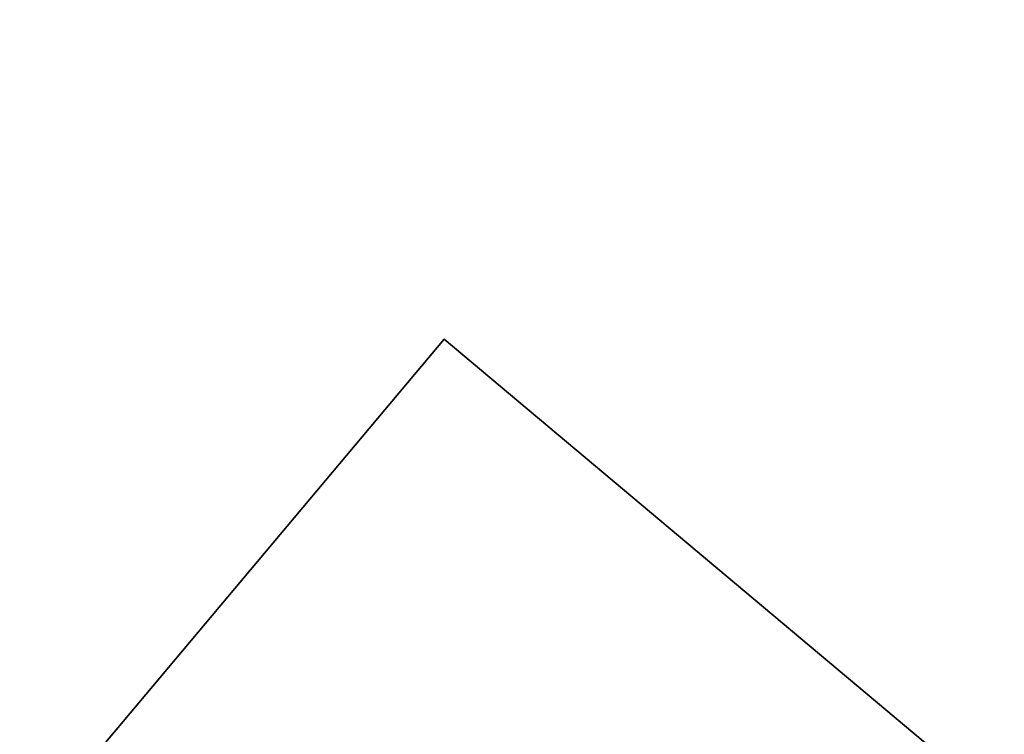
# Model space of a CAD drawing. Header units: millimetres. Extents: x -83 to 676, y -83 to 676.
# Tile 7 of 256: x 100 to 114, y 87 to 97. Entities that reach past the tile are written whole.
import ezdxf

# ---------------------------------------------------------------- set-up
doc = ezdxf.new("R2010")
doc.units = ezdxf.units.MM
doc.header["$MEASUREMENT"] = 0
doc.layers.add('IGES level 0', color=7, linetype='Continuous', true_color=0xff7878)

msp = doc.modelspace()

# ---------------------------------------------------------------- linework, layer by layer
at = {"layer": 'IGES level 0', "color": 254, "true_color": 0xcad1ee}
for p, q in [((68.38990888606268, 47.98483681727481, 47.0000000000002), (105.99298405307, 92.79843673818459, 47.0000000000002)), ((105.99298405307, 92.79843673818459, 48.0000000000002), (68.38990888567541, 47.98483681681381, 48.0000000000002)), ((105.99298405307, 92.79843673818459, 47.0000000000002), (105.99298405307, 92.79843673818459, 48.0000000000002)), ((105.99298405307, 92.79843673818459, 47.0000000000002), (105.99298405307, 92.79843673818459, 48.0000000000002)), ((105.99298405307, 92.79843673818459, 48.0000000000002), (128.9743173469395, 73.51480844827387, 48.0000000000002)), ((128.9743173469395, 73.51480844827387, 47.0000000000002), (105.99298405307, 92.79843673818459, 47.0000000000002)), ((105.9929840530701, 92.79843673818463, 47.5000000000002), (128.9743173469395, 73.51480844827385, 47.5000000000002))]:
    msp.add_line(p, q, dxfattribs=at)
at = {"layer": 'IGES level 0', "color": 11, "true_color": 0xff7887}
for p, q in [((105.99298405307, 92.79843673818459, 48.0000000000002), (68.38990888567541, 47.98483681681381, 48.0000000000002)), ((105.99298405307, 92.79843673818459, 47.0000000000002), (68.38990888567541, 47.98483681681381, 47.0000000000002)), ((128.9743173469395, 73.51480844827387, 48.0000000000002), (105.99298405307, 92.79843673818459, 48.0000000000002)), ((128.9743173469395, 73.51480844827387, 47.0000000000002), (105.99298405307, 92.79843673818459, 47.0000000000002))]:
    msp.add_line(p, q, dxfattribs=at)
at = {"layer": 'IGES level 0', "color": 153, "true_color": 0x5393cf}
for centre, radius in [((296.5, 296.5), 296.5), ((296.5, 296.5, -1.19999999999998), 296.5000000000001), ((296.4999999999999, 296.4999999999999), 241), ((296.5, 296.4999999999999, -1.19999999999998), 241.0000000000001)]:
    msp.add_circle(centre, radius, dxfattribs=at)
at = {"layer": 'IGES level 0'}
for centre, radius in [((296.5, 296.5, 47), 296.5000000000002), ((296.5, 296.5), 296.5000000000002), ((296.5, 296.5, 47), 295.3000000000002), ((296.5, 296.5000000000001), 295.3000000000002)]:
    msp.add_circle(centre, radius, dxfattribs=at)
at = {"layer": 'IGES level 0', "color": 124, "true_color": 0x1aa180}
for centre, radius in [((296.5, 296.5, 47.0000000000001), 294.9999999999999), ((296.5, 296.5000000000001, 45.8000000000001), 294.9999999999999), ((296.5, 296.5, 47.0000000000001), 242.4999999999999), ((296.5, 296.5, 45.8000000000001), 242.4999999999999)]:
    msp.add_circle(centre, radius, dxfattribs=at)
at = {"layer": 'IGES level 0', "color": 31, "true_color": 0xffba87}
for centre, radius in [((296.5, 296.5000000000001), 242.2000000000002), ((296.5, 296.5000000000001, 47), 242.2000000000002), ((296.5, 296.5), 241.0000000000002), ((296.4999999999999, 296.4999999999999, 47), 241.0000000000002)]:
    msp.add_circle(centre, radius, dxfattribs=at)
at = {"layer": 'IGES level 0'}
for centre, radius, start, end in [((296.5, 296.5), 296.5000000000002, 45, 225), ((296.5, 296.5000000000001, 47), 296.5000000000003, 45.0000000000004, 225), ((296.5, 296.5, 23.5), 296.5000000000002, 45, 225), ((296.5, 296.5, 47), 295.3000000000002, 45.00000000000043, 225), ((296.5000000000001, 296.5), 295.3000000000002, 45.00000000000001, 225), ((296.5, 296.5, 23.5), 295.3000000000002, 45, 225), ((296.5, 296.5), 296.5000000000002, 225, 45), ((296.5, 296.5, 47), 296.5000000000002, 224.9999999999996, 45), ((296.5, 296.5, 23.5), 296.5000000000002, 225, 45), ((296.5, 296.5000000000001, 47), 295.3000000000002, 224.9999999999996, 44.99999999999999), ((296.5, 296.5000000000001), 295.3000000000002, 225, 44.99999999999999), ((296.5, 296.5, 23.5), 295.3000000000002, 225, 45.00000000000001)]:
    msp.add_arc(centre, radius, start, end, dxfattribs=at)
at = {"layer": 'IGES level 0', "color": 31, "true_color": 0xffba87}
for centre, radius, start, end in [((296.5, 296.5000000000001), 242.2000000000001, 135, 314.9999999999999), ((296.5000000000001, 296.5, 47), 242.2000000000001, 134.9999999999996, 315), ((296.5, 296.5, 23.5), 242.2000000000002, 135, 315), ((296.5000000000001, 296.5, 47), 241.0000000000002, 134.9999999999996, 315), ((296.5, 296.5), 241.0000000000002, 135, 315), ((296.5, 296.5, 23.5), 241.0000000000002, 135, 315)]:
    msp.add_arc(centre, radius, start, end, dxfattribs=at)
at = {"layer": 'IGES level 0', "color": 153, "true_color": 0x5393cf}
for centre, radius, start in [((296.5, 296.5, -1.19999999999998), 296.5, 164.9999999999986), ((296.5000000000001, 296.5000000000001), 296.5000000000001, 164.9999999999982), ((296.5000000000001, 296.5, -0.59999999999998), 296.5000000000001, 164.9999999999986), ((296.5, 296.4999999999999, -1.19999999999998), 241.0000000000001, 164.9999999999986), ((296.4999999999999, 296.5), 241.0000000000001, 164.9999999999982), ((296.5, 296.5, -0.59999999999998), 241, 164.9999999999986)]:
    msp.add_arc(centre, radius, start, 344.9999999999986, dxfattribs=at)
at = {"layer": 'IGES level 0', "color": 124, "true_color": 0x1aa180}
for centre, radius, start in [((296.5, 296.5, 45.8000000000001), 294.9999999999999, 164.9999999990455), ((296.4999999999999, 296.5, 47.0000000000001), 294.9999999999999, 164.9999999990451), ((296.5000000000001, 296.5, 46.4000000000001), 294.9999999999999, 164.9999999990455), ((296.5, 296.5, 45.8000000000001), 242.4999999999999, 164.9999999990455), ((296.5, 296.5000000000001, 47.00000000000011), 242.4999999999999, 164.9999999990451), ((296.4999999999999, 296.5, 46.4000000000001), 242.5, 164.9999999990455)]:
    msp.add_arc(centre, radius, start, 344.9999999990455, dxfattribs=at)

doc.saveas('drawing.dxf')
